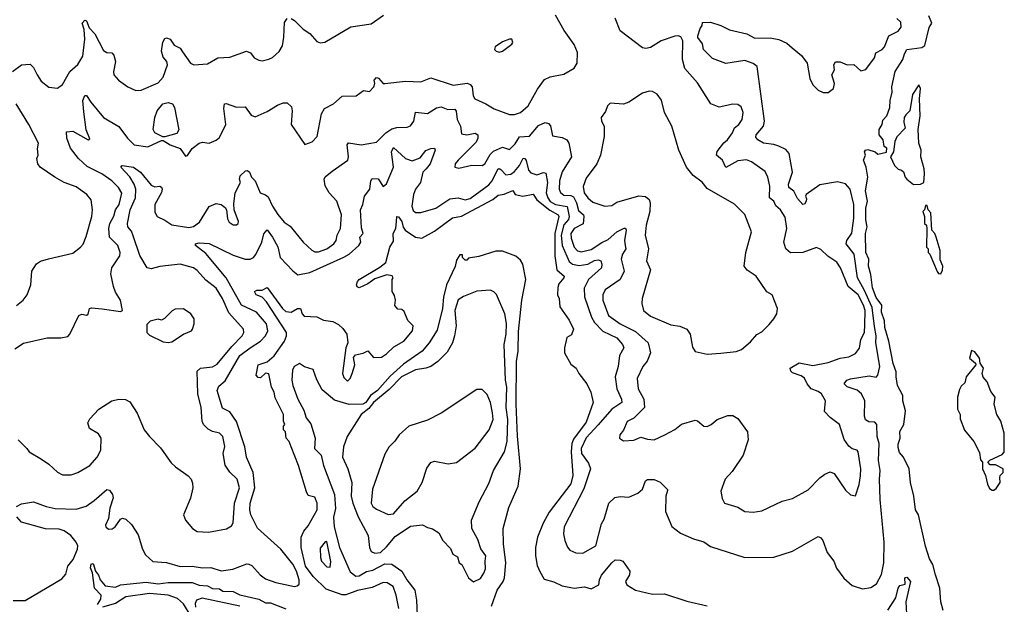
# Model space of a CAD drawing. Extents: x 1839239 to 1929705, y 762242 to 910352.
# Tile 131 of 256: x 1917964 to 1923737, y 777631 to 781059. Entities that reach past the tile are written whole.
import ezdxf

# ---------------------------------------------------------------- set-up
doc = ezdxf.new("R2010")
doc.units = 0

msp = doc.modelspace()

# ---------------------------------------------------------------- linework, layer by layer
at = {"layer": '0CON10XD'}
for points in [[(1917920.8, 780755), (1917975, 780794.3), (1918025, 780798.8), (1918045, 780778.8), (1918065.6, 780735), (1918089.5, 780699.5), (1918135, 780664.4), (1918185, 780657.1), (1918215, 780678.6), (1918258.2, 780755), (1918305, 780796.5), (1918333.3, 780845), (1918345.3, 780945), (1918340.9, 781000.9), (1918330.8, 781039.2), (1918345, 781056.7), (1918355, 781052.5), (1918371.2, 781011.2), (1918405, 780975.6), (1918455, 780878.1), (1918475, 780866.5), (1918503.3, 780865), (1918515, 780852), (1918525.4, 780815), (1918513.4, 780753.4), (1918516, 780735), (1918543.8, 780705), (1918596.7, 780665), (1918644.3, 780644.3), (1918675, 780645.8), (1918775, 780688.9), (1918805, 780722.5), (1918831.2, 780795), (1918826.7, 780815), (1918805, 780840), (1918795.5, 780875), (1918803.1, 780926.9), (1918815, 780948.8), (1918825, 780953.8), (1918845, 780946), (1918870.1, 780910.1), (1918905, 780892.5), (1918919.1, 780870.9), (1918965, 780804.2), (1918984.4, 780794.4), (1919065, 780799.6), (1919125.6, 780835.6), (1919195, 780840.4), (1919294.3, 780874.3), (1919316.2, 780865), (1919338.8, 780835), (1919365, 780821.9), (1919385, 780818.1), (1919425, 780826.9), (1919445, 780837.1), (1919485, 780872.9), (1919504.6, 780905.4), (1919513.3, 780956.7), (1919516.7, 781043.3), (1919532.9, 781067.1)], [(1917935, 779130), (1917985, 779162), (1918125, 779193.3), (1918205, 779193.3), (1918245, 779202.5), (1918257.5, 779215), (1918310, 779325), (1918328.3, 779331.7), (1918355, 779327.5), (1918365, 779332.5), (1918373.3, 779365), (1918385, 779370), (1918446.2, 779363.8), (1918555, 779347.5), (1918566.4, 779353.6), (1918554.1, 779414.1), (1918525, 779462.5), (1918514.2, 779494.2), (1918498.3, 779568.3), (1918503.3, 779605), (1918550, 779675), (1918551.9, 779695), (1918538.1, 779735), (1918489.2, 779785), (1918485.6, 779835), (1918491.4, 779865), (1918515, 779907.8), (1918525.8, 779945), (1918546.2, 779975), (1918561.7, 780041.7), (1918543.8, 780075), (1918504.4, 780114.4), (1918445.5, 780155), (1918359.1, 780199.1), (1918309.2, 780245), (1918261.1, 780305), (1918240, 780365), (1918237.5, 780402.5), (1918275, 780406), (1918365, 780354.2), (1918375, 780360), (1918352.7, 780412.7), (1918340.6, 780519.4), (1918334.7, 780585), (1918345, 780614.4), (1918355, 780615.5), (1918380.4, 780575), (1918454.8, 780484.8), (1918545, 780433.8), (1918595.4, 780365), (1918635, 780325.4), (1918715, 780313.1), (1918795, 780350.6), (1918805, 780350), (1918845, 780325.8), (1918904.1, 780304.1), (1918935, 780258.8), (1918947, 780263), (1918975, 780303.8), (1919015, 780335.8), (1919035, 780340.8), (1919075, 780335.8), (1919115, 780352), (1919135, 780368.8), (1919172.9, 780445), (1919160.8, 780539.2), (1919165, 780566), (1919175, 780568.6), (1919235, 780546.9), (1919285, 780549.2), (1919320.3, 780500.3), (1919345, 780490), (1919415, 780520), (1919475, 780558.5), (1919508.3, 780571.7), (1919531.7, 780571.7), (1919557.9, 780547.9), (1919561.9, 780525), (1919554.5, 780445), (1919635, 780326.7), (1919677.6, 780342.4), (1919706.9, 780375), (1919732.3, 780507.7), (1919751.7, 780538.3), (1919803.2, 780566.8), (1919855, 780610), (1919937.2, 780612.8), (1919980, 780645), (1920015, 780638), (1920040, 780665), (1920045.6, 780685), (1920041.8, 780705), (1920055, 780720), (1920067.1, 780717.1), (1920095, 780685.7), (1920105, 780684.4), (1920225, 780698.5), (1920315, 780694.4), (1920375, 780718.5), (1920505, 780675.4), (1920587, 780687), (1920605, 780679.2), (1920616.8, 780665), (1920623.4, 780613.4), (1920632.9, 780595), (1920696.2, 780565), (1920745, 780536.7), (1920835, 780502.5), (1920865, 780503.3), (1920900, 780515), (1920945.6, 780555), (1920998.9, 780651.1), (1921041.8, 780708.2), (1921075, 780723.3), (1921155, 780739.2), (1921215, 780775.8), (1921232.2, 780805), (1921235, 780867.5), (1921215, 780913.3), (1921156.2, 780995), (1921106.2, 781085)], [(1919068.9, 778658.9), (1919040.8, 778685), (1919032.9, 778705), (1919027.9, 778785), (1919008.4, 778865), (1919005, 778998.8), (1919023.4, 779016.6), (1919095, 779024.7), (1919121.2, 779038.8), (1919207.3, 779142.7), (1919268.8, 779205), (1919277.3, 779225), (1919275.5, 779245), (1919190.7, 779340.7), (1919152.7, 779425), (1919115, 779484.4), (1919055, 779531.1), (1919005, 779588.1), (1918982.5, 779605), (1918905, 779626.2), (1918785, 779611.8), (1918735, 779598.4), (1918710.5, 779605), (1918667.2, 779677.2), (1918629, 779791), (1918619.3, 779819.3), (1918597.8, 779845), (1918595.2, 779865), (1918611.9, 779945), (1918641.8, 780015), (1918644.6, 780064.6), (1918635.4, 780095.4), (1918608.8, 780138.8), (1918555.8, 780195), (1918565, 780204.2), (1918631.8, 780195), (1918672.7, 780165), (1918735, 780089.2), (1918755, 780078.9), (1918785, 780082.9), (1918795, 780078), (1918799.1, 780065), (1918795, 780046.2), (1918755.4, 779975), (1918755, 779930), (1918770, 779905), (1918815, 779884.4), (1918856.1, 779856.1), (1918955, 779840.4), (1918982.9, 779847.1), (1919017.3, 779872.7), (1919075, 779964.2), (1919115, 779980.6), (1919145, 779975.7), (1919167.6, 779957.6), (1919176, 779945), (1919181.7, 779891.7), (1919191.3, 779871.3), (1919215, 779856), (1919235, 779856.2), (1919245, 779863.3), (1919245.8, 779875), (1919221.9, 779945), (1919219.4, 779979.4), (1919227.9, 780045), (1919257.5, 780105), (1919252.3, 780125), (1919255.4, 780144.6), (1919286.8, 780173.2), (1919300, 780175), (1919311.4, 780165), (1919323.1, 780135), (1919344.1, 780114.1), (1919373.8, 780043.8), (1919405, 780032.3), (1919419.9, 780019.9), (1919445.3, 779965), (1919477.3, 779917.3), (1919515, 779872.9), (1919548.7, 779848.7), (1919625, 779754.5), (1919677.3, 779707.3), (1919695, 779698.7), (1919715, 779698.1), (1919765, 779715.7), (1919804.7, 779745), (1919820, 779765), (1919824.2, 779795), (1919845.3, 779835), (1919850.4, 779915), (1919824.1, 779995), (1919777.5, 780045), (1919755, 780085.6), (1919749.5, 780125), (1919755, 780137.1), (1919795, 780171.4), (1919886.7, 780235), (1919890.8, 780255), (1919884.5, 780325), (1919892.2, 780337.8), (1919965, 780325.9), (1920055, 780341.2), (1920109.6, 780395), (1920145, 780418.8), (1920175, 780428), (1920235, 780428.2), (1920255, 780436.7), (1920275.3, 780465), (1920285, 780516.9), (1920355, 780509.1), (1920408.3, 780541.7), (1920435, 780547.7), (1920475, 780533.2), (1920515, 780534.4), (1920522.3, 780522.3), (1920529.3, 780475), (1920549.2, 780435), (1920555, 780390.8), (1920585, 780383.2), (1920635, 780393.3), (1920649.4, 780385), (1920649.6, 780365), (1920639.4, 780340.6), (1920534.3, 780235), (1920518, 780215), (1920515, 780193.8), (1920538, 780188), (1920615, 780206.2), (1920675, 780203.5), (1920690.4, 780215), (1920722, 780268), (1920741.8, 780288.2), (1920795, 780311.9), (1920835, 780297.8), (1920869.2, 780330.8), (1920895, 780372.4), (1920953.3, 780376.7), (1921005, 780438.8), (1921045, 780455.5), (1921065, 780450), (1921076.9, 780436.9), (1921088, 780378), (1921145, 780368.9), (1921172.5, 780355), (1921183.6, 780335), (1921199.4, 780255), (1921143.5, 780166.5), (1921128.4, 780115), (1921126.3, 780065), (1921135.6, 780045.6), (1921155, 780030.8), (1921195, 780028.9), (1921210.8, 780020.8), (1921228.3, 779985), (1921240.5, 779940.5), (1921269.4, 779915), (1921272.1, 779905), (1921268.2, 779861.8), (1921215.4, 779835), (1921196.2, 779805), (1921197.4, 779777.4), (1921215.3, 779725), (1921233.6, 779703.6), (1921255, 779697.2), (1921315, 779711.7), (1921377.2, 779752.8), (1921415, 779770.2), (1921465, 779815.3), (1921507.6, 779837.6), (1921516.2, 779836.2), (1921519.5, 779825), (1921509, 779765), (1921514.2, 779735), (1921517.2, 779715), (1921497.3, 779685), (1921490.4, 779655), (1921508.9, 779585), (1921484.4, 779535), (1921397.5, 779475), (1921383.1, 779445), (1921382.7, 779415), (1921416, 779325), (1921485.5, 779275), (1921575, 779231.5), (1921647.9, 779165), (1921662.9, 779105), (1921643, 779057), (1921616.7, 779025), (1921583.8, 778955), (1921589.2, 778895), (1921623.8, 778835), (1921627.1, 778785), (1921565, 778723.3), (1921526.5, 778703.5), (1921505, 778652), (1921482, 778625), (1921480, 778605), (1921505, 778590), (1921565, 778594.5), (1921605, 778611.5), (1921645, 778599.1), (1921683.3, 778596.7), (1921745.7, 778624.3), (1921805, 778656.2), (1921845, 778687.5), (1921925, 778712), (1921937.9, 778707.9), (1921975, 778675.8), (1921994.3, 778674.3), (1922018.8, 778685), (1922053.3, 778715), (1922115, 778738.8), (1922145, 778738.8), (1922175, 778720), (1922231.7, 778641.7), (1922234.4, 778595), (1922206.7, 778505), (1922140.3, 778409.7), (1922100, 778365), (1922074, 778295), (1922082.7, 778252.7), (1922096.7, 778225), (1922175, 778200), (1922215, 778176), (1922265, 778172), (1922315, 778179.4), (1922434.5, 778235.5), (1922495, 778250.8), (1922586.9, 778303.1), (1922655, 778372.9), (1922685, 778394.3), (1922715, 778407.5), (1922739.1, 778399.1), (1922805, 778301.2), (1922835, 778273.8), (1922865, 778267.5), (1922886.8, 778333.2), (1922894.2, 778385), (1922895.6, 778425.6), (1922880.8, 778525), (1922873.3, 778535), (1922845, 778542), (1922825, 778558), (1922797.4, 778597.4), (1922771.4, 778685), (1922715, 778726), (1922682.2, 778762.2), (1922687.8, 778825), (1922664.3, 778865), (1922645, 778880), (1922604.3, 778894.3), (1922580.3, 778925), (1922565, 778956.9), (1922545, 778971.2), (1922495, 778988.8), (1922485, 778997.5), (1922481.2, 779015), (1922535, 779046.9), (1922615, 779030.8), (1922705, 779048.9), (1922775, 779074.2), (1922825, 779081.8), (1922865, 779102.2), (1922887.5, 779132.5), (1922895.8, 779185), (1922916.9, 779225), (1922919.6, 779270.4), (1922920.3, 779355), (1922911.7, 779385), (1922879.6, 779445), (1922822.2, 779495), (1922776.9, 779605), (1922755, 779636.9), (1922702.4, 779672.4), (1922661.3, 779711.3), (1922635, 779724.4), (1922555, 779694.5), (1922483.2, 779693.2), (1922455, 779716.2), (1922443.6, 779755), (1922462, 779835), (1922451.5, 779901.5), (1922425.6, 779945), (1922397.6, 779967.6), (1922385.9, 779995), (1922360.4, 780015), (1922362.8, 780082.8), (1922351.2, 780135), (1922335, 780169.2), (1922255, 780226.5), (1922225, 780237.5), (1922175, 780231.1), (1922105, 780193.5), (1922085, 780235.5), (1922048.9, 780265), (1922053.8, 780286.2), (1922092.6, 780337.4), (1922114.2, 780355), (1922142.7, 780395), (1922155, 780424.4), (1922180.6, 780445), (1922199.5, 780475), (1922206.4, 780515), (1922195, 780548), (1922175, 780562.5), (1922145, 780564.3), (1922065, 780545.7), (1922016.1, 780566.1), (1921938.2, 780688.2), (1921863.3, 780773.3), (1921849.6, 780825), (1921851.1, 780935), (1921839.6, 780959.6), (1921825, 780965.3), (1921805, 780961.9), (1921725.7, 780935), (1921662.9, 780897.1), (1921635, 780890), (1921615, 780894.5), (1921485, 780994.2), (1921455, 781068)], [(1919555, 781065.8), (1919574, 781055), (1919625, 781004.3), (1919665, 780977.5), (1919705, 780931.4), (1919725, 780924.4), (1919752.5, 780927.5), (1919905, 781016.9), (1920025, 781034.2), (1920096.7, 781085)], [(1919566.1, 779586.1), (1919595, 779563.3), (1919665, 779576.8), (1919865, 779667.2), (1919894.7, 779685), (1919952.3, 779735), (1919963.1, 779755), (1919958.9, 779785), (1919976.9, 779805), (1919968.1, 779838.1), (1919961, 779945), (1919976.1, 779975), (1919985.5, 780024.5), (1920017.1, 780065), (1920022.5, 780115), (1920031.2, 780128.8), (1920065.3, 780125.3), (1920095, 780080.8), (1920113.7, 780096.3), (1920154.6, 780195), (1920144.3, 780285), (1920155, 780310), (1920225, 780245.4), (1920265, 780230.8), (1920311, 780249), (1920345, 780293.1), (1920375, 780304.4), (1920396.2, 780305), (1920398.9, 780295), (1920371.4, 780215), (1920346.3, 780185), (1920327.3, 780165), (1920313.8, 780105), (1920284.3, 780065), (1920272.9, 780035), (1920263.4, 779965), (1920271.1, 779941.1), (1920285, 779929.2), (1920315, 779927.9), (1920402.9, 779955), (1920485, 780008.2), (1920535, 780013.8), (1920575, 780002.5), (1920605, 780011.7), (1920715, 780090.2), (1920734.5, 780115), (1920767.8, 780182.2), (1920775, 780186.9), (1920785, 780180.8), (1920815, 780149.7), (1920843.5, 780153.5), (1920865, 780169.4), (1920894.8, 780205), (1920915, 780247.8), (1920925, 780244.5), (1920932.7, 780232.7), (1920946.8, 780176.8), (1920961, 780161), (1920995, 780150.3), (1921035, 780164.1), (1921049, 780159), (1921057.5, 780105), (1921051.4, 780045), (1921060.6, 780015), (1921075, 779993.8), (1921104.9, 779974.9), (1921174.4, 779964.4), (1921184.9, 779905), (1921181.6, 779888.4), (1921155, 779856.3), (1921138, 779795), (1921144.4, 779735), (1921185, 779642.1), (1921205.5, 779625), (1921245, 779618.1), (1921295, 779625.9), (1921335, 779647.8), (1921355, 779651.3), (1921370.6, 779645), (1921377.3, 779625), (1921374.4, 779605), (1921299.7, 779535), (1921274.2, 779485), (1921275.6, 779435), (1921316.2, 779315), (1921333.9, 779283.9), (1921383.6, 779233.6), (1921464.3, 779194.3), (1921498.2, 779155), (1921505.4, 779135), (1921480.4, 779089.6), (1921473.3, 779025), (1921455.7, 778965), (1921464.5, 778895), (1921492.2, 778835), (1921494.6, 778815), (1921436.3, 778775), (1921355.9, 778684.1), (1921285, 778607.9), (1921255.2, 778545), (1921258.1, 778515), (1921298.4, 778458.4), (1921310.8, 778425), (1921271.9, 778308.1), (1921156, 778085), (1921152.5, 778045), (1921160, 778005), (1921175.8, 777965.8), (1921189.2, 777949.2), (1921225, 777932.9), (1921265, 777931.4), (1921341.2, 777975), (1921375, 778103.3), (1921389.8, 778130.2), (1921418.8, 778225), (1921452.9, 778257.1), (1921485, 778262.9), (1921535, 778260), (1921587.6, 778282.4), (1921615, 778305.8), (1921632.2, 778355), (1921645, 778364), (1921683, 778363), (1921718.3, 778348.3), (1921762.5, 778305), (1921761.2, 778298.8), (1921751.5, 778265), (1921751.3, 778175), (1921788, 778088), (1921838.7, 778048.7), (1921914.5, 778014.5), (1921975, 777997.8), (1922015, 777971.2), (1922216.4, 777906.4), (1922385, 777908.6), (1922495, 777942), (1922645, 778028.8), (1922661.2, 778021.2), (1922672, 778005), (1922698.8, 777935), (1922736.7, 777885), (1922753.7, 777843.7), (1922796.7, 777785), (1922845, 777742.5), (1922905, 777721.5), (1922955, 777729.2), (1922987.9, 777752.1), (1923016.9, 777806.9), (1923031.3, 777875), (1923032.4, 777995), (1923008.7, 778245), (1923005.2, 778365), (1923009.5, 778415), (1923000, 778475), (1923003, 778575), (1922990.8, 778615), (1922990.4, 778685), (1922978.7, 778698.7), (1922941.8, 778701.8), (1922923.8, 778713.8), (1922916.9, 778735), (1922918.6, 778825), (1922900.3, 778865), (1922875, 778887.1), (1922816.5, 778906.5), (1922798, 778925), (1922814, 778945), (1922836.1, 778953.9), (1922945, 778970.3), (1922985, 778963.5), (1922995.8, 778974.2), (1923007.9, 779025), (1922984.2, 779165), (1922984.9, 779205.1), (1922975, 779261.2), (1922961.2, 779371.2), (1922916, 779476), (1922876.8, 779545), (1922856.9, 779685), (1922810.4, 779745), (1922814.6, 779765), (1922842.7, 779807.3), (1922853.7, 779896.3), (1922855.2, 779975), (1922833.5, 780065), (1922805, 780096), (1922759.2, 780109.2), (1922655, 780090.7), (1922575, 780033.8), (1922570.6, 780025), (1922578.1, 780008.1), (1922576.1, 779995), (1922565, 779978), (1922555, 779976.2), (1922525, 780010.8), (1922503, 780053), (1922473.6, 780075), (1922472.3, 780095), (1922495.4, 780165), (1922475.9, 780275), (1922455, 780298.2), (1922415, 780316.8), (1922385, 780327.3), (1922325, 780335.4), (1922291.4, 780355), (1922280.6, 780370.6), (1922282.7, 780385), (1922325, 780434.5), (1922331.2, 780465), (1922288.5, 780785), (1922265, 780802.9), (1922215, 780820.5), (1922105, 780802.7), (1922025, 780831.2), (1921973.5, 780885), (1921967.1, 780917.1), (1921940, 780955), (1921940.5, 780965), (1921953, 781007), (1921966.2, 781025), (1921967, 781043), (1922015, 781045.4), (1922075, 781025.6), (1922125, 780999.5), (1922227.3, 780977.3), (1922275, 780950), (1922365, 780952.9), (1922414, 780944), (1922461.7, 780921.7), (1922493.5, 780895), (1922548.5, 780848.5), (1922580.4, 780805), (1922596.5, 780715), (1922615, 780678), (1922645, 780645.8), (1922675, 780632.5), (1922705, 780631.4), (1922735, 780656.2), (1922740.9, 780685), (1922725.7, 780735), (1922742.2, 780765), (1922738, 780795), (1922747.5, 780812.5), (1922775, 780813.1), (1922815, 780793.8), (1922855, 780796.2), (1922895, 780758.9), (1922925, 780767.1), (1922976.8, 780835), (1922984.6, 780865.4), (1923020.4, 780885), (1923035, 780900.8), (1923060.3, 780965), (1923115, 780991.2), (1923131.6, 781015), (1923130.3, 781045), (1923107.2, 781067.2)], [(1922954.3, 779565), (1922940.6, 779615), (1922943.3, 779655), (1922924.6, 779695), (1922923.6, 779806.4), (1922933.3, 779845), (1922924.5, 779885), (1922924.5, 779954.5), (1922935.7, 779995), (1922923.1, 780055), (1922936.2, 780135), (1922927.5, 780195), (1922912, 780235), (1922922.9, 780265), (1922917.5, 780285), (1922923.8, 780295), (1922937.2, 780297.2), (1922980, 780285), (1922995, 780270), (1923047, 780283), (1923047.5, 780305), (1923032.5, 780315), (1923027.5, 780355), (1923003.6, 780383.6), (1923003.3, 780415), (1923020, 780445), (1923025, 780470), (1923047.5, 780495), (1923066.4, 780543.6), (1923067.5, 780585), (1923078.8, 780635), (1923076.7, 780665), (1923096.2, 780755), (1923142.5, 780825), (1923150.9, 780859.1), (1923165.5, 780884.5), (1923253.1, 780896.9), (1923271.8, 780908.2), (1923295.6, 781014.4), (1923311.7, 781038.3), (1923295, 781081.2)], [(1920775, 780868.8), (1920795, 780873.8), (1920850, 780915), (1920855.8, 780925), (1920850, 780945), (1920835, 780946), (1920795, 780928.8), (1920750.7, 780899.3), (1920747.5, 780885), (1920757.5, 780875), (1920775, 780868.8)], [(1921995, 779098.8), (1922075, 779104.2), (1922165, 779112.9), (1922196, 779125), (1922249.1, 779170.9), (1922285, 779213.8), (1922315, 779228.8), (1922357.9, 779272.1), (1922386.2, 779305), (1922402.5, 779335), (1922406.4, 779366.4), (1922376.7, 779445), (1922345, 779463.8), (1922281.2, 779555), (1922229.8, 779589.8), (1922212.2, 779615), (1922221.1, 779695), (1922254.2, 779815), (1922215, 779916.7), (1922155, 779978), (1921995, 780069.4), (1921965, 780107.5), (1921912, 780145), (1921874, 780195), (1921828, 780295), (1921802, 780388), (1921787.5, 780435), (1921744.4, 780515), (1921727.6, 780587.6), (1921701.9, 780621.9), (1921675, 780638.5), (1921655, 780639.5), (1921615, 780628.1), (1921535, 780575.6), (1921505, 780564.2), (1921425, 780570), (1921410.8, 780555), (1921398.9, 780521.1), (1921373.5, 780486.5), (1921374.6, 780464.6), (1921390, 780435), (1921391.4, 780375), (1921370, 780265), (1921347.1, 780215), (1921285, 780130.8), (1921268, 780082), (1921274.2, 780045), (1921294.8, 780014.8), (1921325, 779990), (1921395, 779965.6), (1921435, 779969.2), (1921465, 779988.6), (1921593.3, 780026.7), (1921632.7, 780022.7), (1921654.4, 780005), (1921660.6, 779985), (1921658.8, 779935), (1921636.8, 779855), (1921631.2, 779795), (1921650.4, 779715), (1921639.4, 779645), (1921663.3, 779593.3), (1921614.2, 779424.2), (1921610.6, 779395), (1921621.9, 779355), (1921661.8, 779321.8), (1921780.9, 779270.9), (1921835, 779263.1), (1921875.6, 779245.6), (1921895.5, 779215.5), (1921909.5, 779139.5), (1921925, 779113.3), (1921995, 779098.8)], [(1923203.8, 780093.8), (1923245, 780094.1), (1923264.4, 780105.6), (1923268.7, 780155), (1923266.5, 780185), (1923247.6, 780255), (1923249.1, 780295), (1923235.9, 780335), (1923232.2, 780415), (1923244.5, 780495), (1923240.5, 780595), (1923245.5, 780655), (1923235, 780676.7), (1923199.5, 780620.5), (1923183.3, 780525), (1923158.7, 780501.3), (1923150.6, 780485), (1923148.3, 780458.3), (1923155.9, 780424.1), (1923106.9, 780373.1), (1923095.8, 780345), (1923086.7, 780285), (1923070, 780255), (1923093.3, 780205), (1923115, 780182.5), (1923135, 780177.5), (1923145, 780167.5), (1923155.8, 780135), (1923165.7, 780125), (1923203.8, 780093.8)], [(1918815, 780372.5), (1918802.7, 780372.7), (1918755, 780395.7), (1918745.6, 780415), (1918755.5, 780485.5), (1918769.1, 780525), (1918803.8, 780565), (1918835, 780573.4), (1918858.8, 780565), (1918871.8, 780545), (1918896.2, 780413.8), (1918885, 780392.5), (1918815, 780372.5)], [(1917945, 779383.1), (1917984.6, 779415.4), (1918007.8, 779445), (1918029.1, 779505), (1918034.5, 779585), (1918063, 779627), (1918085, 779643.3), (1918132.2, 779657.8), (1918275, 779689.4), (1918320.8, 779725), (1918336, 779744), (1918352.9, 779787.1), (1918386, 779905), (1918391.2, 779945), (1918383, 780003), (1918357.1, 780035), (1918295, 780079.1), (1918225, 780104.4), (1918168.8, 780135), (1918084.2, 780194.2), (1918070, 780215), (1918063.3, 780245), (1918072, 780265), (1918067.9, 780302.1), (1918074, 780335), (1918017.1, 780445), (1917942.3, 780565)], [(1920187, 777607), (1920172, 777685), (1920153.8, 777735), (1920117.6, 777757.6), (1920095, 777759.5), (1920030.5, 777729.5), (1919945, 777712.7), (1919875, 777687.6), (1919855, 777687.8), (1919760.4, 777720.4), (1919684.9, 777794.9), (1919639.1, 777855), (1919613.1, 777965), (1919614.2, 778025), (1919629.7, 778060.3), (1919655, 778091.9), (1919706.9, 778185), (1919708.8, 778225), (1919695, 778260), (1919655, 778270), (1919645, 778290), (1919598.8, 778445), (1919556.2, 778555), (1919543.3, 778585), (1919526.1, 778606.1), (1919521.7, 778641.7), (1919510, 778655), (1919510, 778675), (1919517.5, 778685), (1919510, 778705), (1919510, 778745), (1919461.4, 778841.4), (1919455.8, 778875), (1919440, 778905), (1919425, 778982.5), (1919405, 778987.5), (1919375, 778960), (1919361.7, 778961.7), (1919350, 778975), (1919362.5, 779035), (1919415, 779052.5), (1919455, 779089.2), (1919516.2, 779175), (1919528.5, 779205), (1919528.5, 779225), (1919410, 779405), (1919385, 779431.5), (1919350.6, 779445), (1919340.8, 779465), (1919355, 779472.5), (1919385, 779472.9), (1919415, 779489.2), (1919505, 779366.5), (1919525, 779348.6), (1919555, 779344), (1919592.5, 779365), (1919610, 779365), (1919620, 779335), (1919631.2, 779321.2), (1919706.2, 779316.2), (1919745, 779297.3), (1919799.6, 779289.6), (1919832.9, 779272.9), (1919859.2, 779249.2), (1919882, 779215), (1919888.5, 779165), (1919876.9, 779135), (1919856.9, 778985), (1919865, 778961.2), (1919885, 778940), (1919901.2, 778955), (1919913.8, 778985), (1919928.8, 779035), (1919921.7, 779078.3), (1919932.5, 779095), (1919977, 779103), (1920005, 779117.5), (1920038.3, 779078.3), (1920085, 779080), (1920115, 779100), (1920158.1, 779141.9), (1920215.6, 779175), (1920266.2, 779235), (1920270, 779265), (1920240, 779295), (1920218.3, 779348.3), (1920205, 779360), (1920181.7, 779361.7), (1920162.5, 779382.5), (1920167.5, 779415), (1920161.7, 779441.7), (1920147.5, 779465), (1920147.5, 779535), (1920152.5, 779545), (1920148.3, 779558.3), (1920117, 779563), (1920045, 779540), (1920005, 779510), (1919955, 779486.7), (1919943, 779493), (1919938, 779505), (1919943.8, 779525), (1919955, 779536.7), (1920075, 779607.5), (1920110, 779635), (1920134, 779725), (1920155, 779760), (1920153.8, 779805), (1920169.2, 779835), (1920173.2, 779875), (1920174.4, 779905.6), (1920185, 779904), (1920205, 779875.7), (1920212, 779842), (1920224.7, 779824.7), (1920285, 779783.5), (1920321.2, 779778.8), (1920395, 779818.8), (1920501.6, 779898.4), (1920555, 779906.7), (1920737.1, 780005), (1920769.2, 780030.8), (1920805, 780036.3), (1920855, 780056.9), (1920869.2, 780035), (1920913.7, 780023.7), (1920975, 780035.6), (1920995, 780003.7), (1921072.4, 779942.4), (1921121.1, 779915), (1921124.7, 779905), (1921102, 779805), (1921101.2, 779675), (1921113, 779593), (1921155.8, 779555), (1921154, 779545), (1921125, 779510), (1921119.3, 779489.3), (1921117.5, 779445), (1921127.5, 779425), (1921130, 779375), (1921185, 779297.5), (1921211.2, 779245), (1921198.3, 779211.7), (1921172.5, 779195), (1921157.5, 779135), (1921157.5, 779105), (1921195, 779040), (1921226.4, 779016.4), (1921242.5, 778985), (1921290, 778925), (1921312.5, 778875), (1921325.8, 778815), (1921285, 778700), (1921211.1, 778598.9), (1921200.5, 778575), (1921196.8, 778525), (1921206.7, 778386.7), (1921195, 778338), (1921068.6, 778171.4), (1921032.3, 778107.7), (1920999.6, 778025), (1920987.6, 777965), (1920988.7, 777915), (1920998.2, 777858.2), (1921014.3, 777824.3), (1921039.3, 777779.3), (1921095, 777762.9), (1921145, 777740), (1921215.7, 777725.7), (1921275, 777733.1), (1921315, 777721.9), (1921360, 777745), (1921363.3, 777775), (1921375, 777802.9), (1921435, 777874.3), (1921455, 777892), (1921485, 777890.8), (1921500, 777885), (1921542, 777825), (1921540, 777805), (1921516.7, 777765), (1921523.8, 777745), (1921574.2, 777714.2), (1921675, 777691.2), (1921745, 777693.3), (1921875, 777648.8), (1921995, 777623.3)], [(1923365, 779570), (1923375, 779590), (1923376, 779615), (1923360.7, 779650.7), (1923360, 779705), (1923338, 779785), (1923330, 779805), (1923312.5, 779825), (1923305.8, 779925.8), (1923290, 779945), (1923285, 779970), (1923275, 779970), (1923270, 779945), (1923260, 779935), (1923270, 779905), (1923270, 779865), (1923280, 779855), (1923282.5, 779835), (1923280, 779725), (1923290, 779715), (1923290, 779695), (1923300, 779685), (1923343, 779583), (1923351.7, 779571.7), (1923365, 779570)], [(1917945.7, 778205), (1917975, 778221.4), (1918045, 778233.1), (1918118.8, 778205), (1918172.2, 778192.2), (1918295, 778190), (1918353.8, 778206.2), (1918399.3, 778240.7), (1918475, 778304.4), (1918490.7, 778300.7), (1918508.1, 778275), (1918511.9, 778255), (1918491.8, 778195), (1918483.5, 778135), (1918466.1, 778096.1), (1918468, 778085), (1918485, 778072.9), (1918505, 778073.1), (1918522.5, 778085), (1918555, 778130), (1918565.9, 778135.9), (1918585, 778131.2), (1918618.8, 778098.8), (1918658.9, 778038.9), (1918684.5, 777955), (1918701.4, 777921.4), (1918745, 777881.4), (1918825, 777876.9), (1918905, 777853.7), (1918975.8, 777855.8), (1919035, 777845.3), (1919085, 777846.6), (1919145, 777827.7), (1919212.7, 777837.3), (1919295, 777867.8), (1919307.4, 777867.4), (1919325, 777858.6), (1919372.9, 777805), (1919405, 777781.1), (1919465, 777759.5), (1919574.5, 777735.5), (1919591.1, 777738.9), (1919601.5, 777748.5), (1919603.1, 777775), (1919587.4, 777825), (1919565, 777866.4), (1919495, 777954.7), (1919358.2, 778078.2), (1919318.5, 778155), (1919312.2, 778185), (1919315.2, 778224.8), (1919342.5, 778315), (1919331.9, 778405), (1919292.6, 778495), (1919283.3, 778555), (1919235, 778702.9), (1919195, 778759.8), (1919151.8, 778781.8), (1919121.6, 778885), (1919130.5, 778909.5), (1919167.8, 778942.2), (1919255, 779089.4), (1919315, 779134.8), (1919375.8, 779175), (1919404.2, 779205), (1919419.2, 779235), (1919410.5, 779275), (1919351.8, 779345), (1919265, 779386.2), (1919175, 779545.8), (1919055, 779687.6), (1918994.3, 779735), (1918994.3, 779745), (1919015, 779751), (1919075, 779746.2), (1919215, 779679.2), (1919285, 779654.7), (1919315.3, 779654.7), (1919335, 779664.5), (1919348.5, 779681.5), (1919383.8, 779755), (1919395, 779804.2), (1919415, 779827.5), (1919446.7, 779785), (1919477, 779727), (1919491.2, 779665), (1919566.1, 779586.1)], [(1920730.5, 777619.5), (1920762.7, 777715), (1920798.5, 777765), (1920806.3, 777786.3), (1920813.9, 777873.9), (1920800.6, 777985), (1920798, 778075), (1920831.2, 778198.8), (1920886.7, 778325), (1920899.2, 778425), (1920882, 778618), (1920874.7, 778804.7), (1920876.9, 779055), (1920886.2, 779115), (1920888.8, 779231.2), (1920907.5, 779415), (1920931.6, 779535), (1920914.4, 779625), (1920899.3, 779649.3), (1920873, 779673), (1920795, 779701.2), (1920755, 779701.2), (1920655, 779670), (1920595, 779660), (1920585, 779650), (1920575, 779650), (1920560, 779665), (1920560, 779680), (1920545, 779680), (1920525, 779650), (1920517, 779613), (1920465.6, 779505), (1920448, 779432), (1920442, 779365), (1920410.9, 779239.1), (1920364.4, 779164.4), (1920323.8, 779116.2), (1920215, 779039.6), (1920135, 778969), (1920062.5, 778885), (1920021.4, 778855), (1919992.8, 778815), (1919975, 778804.5), (1919895, 778802.9), (1919808.6, 778828.6), (1919738, 778888), (1919706.7, 778946.7), (1919685, 779007.5), (1919634.1, 779024.1), (1919605, 779042.5), (1919572.5, 779025), (1919563.3, 779005), (1919560, 778945), (1919564.6, 778915), (1919593.8, 778833.8), (1919630.2, 778770.2), (1919644.3, 778725), (1919670, 778690), (1919695.9, 778605), (1919692, 778545), (1919731.6, 778505), (1919745.5, 778445.5), (1919809, 778275), (1919816.1, 778193.9), (1919803.1, 778143.1), (1919806.7, 778085), (1919838.8, 777965), (1919901.7, 777821.7), (1919935, 777796.7), (1919955, 777798), (1919996.5, 777823.5), (1920035, 777831.6), (1920105, 777869), (1920145, 777867.4), (1920205.2, 777825.2), (1920234.3, 777775), (1920280.2, 777715), (1920290.2, 777655), (1920294.2, 777565)], [(1923379.2, 777595), (1923364.2, 777645), (1923359.2, 777725), (1923334.3, 777805), (1923318, 777865), (1923298.3, 777898.3), (1923275, 777972.5), (1923234, 778155), (1923216, 778185), (1923205.9, 778265.9), (1923187.5, 778345), (1923180, 778425), (1923146.7, 778495), (1923122.3, 778522.3), (1923115, 778550), (1923115, 778570), (1923126.7, 778605), (1923124.2, 778645), (1923147.5, 778685), (1923156.7, 778765), (1923141.2, 778825), (1923141.2, 778855), (1923110.8, 778915), (1923102, 778965), (1923103.8, 778995), (1923085, 779043.3), (1923060.8, 779175), (1923037.3, 779255), (1923034.1, 779294.1), (1923016.4, 779345), (1923019.2, 779385), (1922985, 779431.2), (1922965, 779487.5), (1922954.3, 779565)], [(1920625, 777763.8), (1920665, 777782), (1920685, 777813.3), (1920695, 777840), (1920692.5, 777885), (1920697.7, 777915), (1920667.2, 777957.2), (1920650.7, 778010.7), (1920613.8, 778075), (1920612, 778125), (1920657.1, 778232.9), (1920715, 778339.2), (1920742.4, 778415), (1920805.5, 778524.5), (1920821.9, 778585), (1920826.2, 778715), (1920816.8, 778785), (1920819.4, 778905), (1920812.8, 778945), (1920805.1, 779154.9), (1920815.2, 779215), (1920817.3, 779277.3), (1920807.3, 779335), (1920758.7, 779448.7), (1920744.3, 779464.3), (1920725, 779472.5), (1920645, 779466.5), (1920565, 779435.3), (1920535, 779416.4), (1920515.9, 779355), (1920522.7, 779265), (1920512.9, 779205), (1920501.6, 779165), (1920470.5, 779109.5), (1920415, 779055.6), (1920373.5, 779026.5), (1920344.6, 779015.4), (1920285, 779005.5), (1920202.6, 778965), (1920129.7, 778890.3), (1920038.4, 778815), (1920010.4, 778779.6), (1919965.3, 778744.7), (1919884.4, 778615), (1919863.1, 778555), (1919856.9, 778495), (1919888, 778425), (1919910.2, 778345), (1919907.9, 778265), (1919917.1, 778225), (1919947.6, 778145), (1920006.2, 778035), (1920015.2, 777965), (1920025, 777940), (1920045, 777931.2), (1920078.9, 777935), (1920115, 777968), (1920165, 778028.3), (1920255, 778090), (1920325, 778097.8), (1920355, 778080.9), (1920385, 778074.6), (1920420.8, 778050.8), (1920443.8, 778005), (1920489.2, 777959.2), (1920502.9, 777925), (1920530, 777910), (1920540, 777875), (1920556.2, 777865), (1920595, 777786.7), (1920625, 777763.8)], [(1918835, 779166.2), (1918855, 779171.2), (1918923.9, 779216.1), (1918970, 779235), (1918977.5, 779245), (1918987.5, 779275), (1918986.7, 779305), (1918966.7, 779335), (1918925, 779363.3), (1918875, 779362.5), (1918857, 779353), (1918813.6, 779306.4), (1918795, 779297.5), (1918775, 779302.5), (1918728.3, 779291.7), (1918708.3, 779271.7), (1918710, 779225), (1918725, 779210), (1918805, 779170), (1918835, 779166.2)], [(1923675, 778300), (1923689.3, 778310.7), (1923712.5, 778345), (1923710, 778375), (1923713, 778387), (1923730, 778405), (1923730, 778425), (1923685, 778450), (1923655, 778450), (1923640, 778465), (1923653, 778477), (1923725, 778510), (1923737, 778523), (1923736.2, 778635), (1923716.2, 778705), (1923692.5, 778745), (1923676.7, 778805), (1923684.2, 778845), (1923658.3, 778878.3), (1923635.7, 778935), (1923612.3, 778962.3), (1923607.5, 778985), (1923615.3, 779015.3), (1923595.6, 779045.6), (1923591.9, 779075), (1923565, 779112.5), (1923545, 779120), (1923533.8, 779075), (1923567.5, 779045), (1923570, 779035), (1923513.3, 778965), (1923505, 778930), (1923485, 778910), (1923475, 778890), (1923462.5, 778845), (1923462.5, 778775), (1923477.5, 778745), (1923478.3, 778718.3), (1923503, 778653), (1923557.5, 778585), (1923591.7, 778521.7), (1923598.3, 778478.3), (1923610, 778465), (1923610, 778425), (1923627, 778387), (1923637.5, 778335), (1923650.7, 778310.7), (1923665, 778300), (1923675, 778300)], [(1920125, 778157.1), (1920155, 778162.5), (1920222.8, 778237.2), (1920295, 778293.8), (1920322.9, 778345), (1920351.1, 778428.9), (1920375, 778462.5), (1920395, 778470.6), (1920475.6, 778455.6), (1920525, 778463.1), (1920635, 778546.9), (1920717.3, 778655), (1920739.5, 778715), (1920736.5, 778755), (1920724, 778815), (1920705, 778862.5), (1920675, 778890), (1920645, 778891.2), (1920435, 778751.4), (1920355, 778712), (1920245, 778676), (1920188.6, 778625), (1920162.4, 778587.6), (1920127.6, 778552.4), (1920105, 778512.5), (1920033, 778307), (1920023.8, 778225), (1920034.1, 778204.1), (1920055, 778188.9), (1920125, 778157.1)], [(1917955, 778596), (1918006.2, 778545), (1918018.8, 778525), (1918092.1, 778482.1), (1918135, 778452.5), (1918185, 778405.7), (1918215, 778390), (1918265, 778390.6), (1918305, 778404.4), (1918374.5, 778445.5), (1918418.1, 778495), (1918438.5, 778535), (1918441.1, 778605), (1918425, 778631.4), (1918372.5, 778662.5), (1918363.1, 778695), (1918375, 778718), (1918427.5, 778775), (1918503.8, 778825), (1918545, 778833.8), (1918583, 778833), (1918609.5, 778819.5), (1918652.7, 778752.7), (1918693.8, 778655), (1918724.4, 778614.4), (1918789.1, 778549.1), (1918851.7, 778461.7), (1918877, 778437), (1918951.2, 778385), (1918968.8, 778365), (1918977.7, 778342.3), (1918979.2, 778315), (1918965.8, 778254.2), (1918923.8, 778155), (1918936.7, 778125), (1918977.5, 778075), (1919005, 778058.8), (1919070, 778055), (1919175.6, 778074.4), (1919205, 778091.2), (1919215, 778110), (1919223.1, 778225), (1919251.8, 778315), (1919239.1, 778365), (1919195.3, 778405.3), (1919167.5, 778447.5), (1919157.5, 778515), (1919166.4, 778556.4), (1919154.2, 778615), (1919135, 778634.2), (1919095, 778644.4), (1919068.9, 778658.9)], [(1917925, 777654), (1917995, 777653.6), (1918209.9, 777780.1), (1918235, 777808.1), (1918245.2, 777855), (1918276.3, 777895), (1918302.7, 777955), (1918303.7, 777975), (1918295, 777996.2), (1918263.2, 778035), (1918225, 778061.9), (1918195, 778071.6), (1918115, 778073.3), (1917975, 778113.2), (1917946.9, 778145)], [(1919785, 777850), (1919787, 777883), (1919765, 778000), (1919755, 777997.5), (1919725, 777960), (1919726.7, 777905), (1919733.8, 777885), (1919765, 777852), (1919785, 777850)], [(1918420.3, 777629.7), (1918438.8, 777661.2), (1918440.4, 777685), (1918402.1, 777725), (1918391.4, 777815), (1918378.5, 777845), (1918383.1, 777866.9), (1918395, 777870), (1918407.8, 777825), (1918425, 777802.5), (1918435.6, 777775), (1918465, 777740), (1918525, 777732.6), (1918555, 777745.2), (1918705, 777761.4), (1918775, 777752.2), (1918835, 777760), (1918975, 777759.4), (1919015, 777742.6), (1919065, 777739.2), (1919095, 777724.8), (1919135, 777721.8), (1919155, 777707.8), (1919216.1, 777706.1), (1919255, 777687), (1919365, 777661.8), (1919405, 777640.8), (1919435, 777639.5), (1919525, 777604.7)], [(1923053.3, 777596.7), (1923100.7, 777669.3), (1923115, 777726.7), (1923125, 777742.5), (1923155, 777750), (1923153, 777787), (1923165, 777790), (1923187.5, 777765), (1923160, 777645), (1923163.3, 777575)], [(1919013.4, 777485), (1918925, 777634.5), (1918888.6, 777665), (1918835, 777685.2), (1918725.2, 777695.2), (1918585, 777674.6), (1918525, 777635.4), (1918450, 777615)], [(1919255, 777620.5), (1919032.7, 777667.3), (1919000, 777655), (1918993.1, 777636.9), (1918994.7, 777615.3)]]:
    msp.add_lwpolyline(points, dxfattribs=at)

doc.saveas('drawing.dxf')
